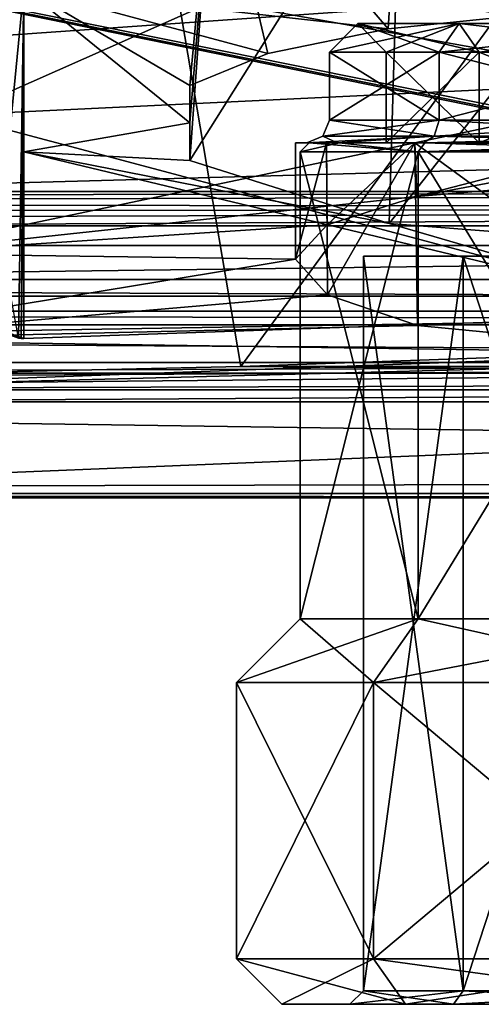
# Model space of a CAD drawing. Header units: millimetres. Extents: x -145 to 248, y -150 to 247.
# Tile 65 of 174: x -15 to -5, y -31 to -9. Entities that reach past the tile are written whole.
import ezdxf

# ---------------------------------------------------------------- set-up
doc = ezdxf.new("R2010")
doc.units = ezdxf.units.MM
doc.header["$LTSCALE"] = 65.185185
for name, color, linetype in [('10', 7, 'CONTINUOUS'), ('168', 7, 'CONTINUOUS'), ('169', 7, 'CONTINUOUS'), ('170', 7, 'CONTINUOUS'), ('174', 7, 'CONTINUOUS'), ('202', 7, 'CONTINUOUS'), ('3', 7, 'CONTINUOUS'), ('37', 7, 'CONTINUOUS'), ('374', 7, 'CONTINUOUS'), ('375', 7, 'CONTINUOUS'), ('376', 7, 'CONTINUOUS'), ('377', 7, 'CONTINUOUS'), ('378', 7, 'CONTINUOUS'), ('379', 7, 'CONTINUOUS'), ('380', 7, 'CONTINUOUS'), ('382', 7, 'CONTINUOUS'), ('390', 7, 'CONTINUOUS'), ('391', 7, 'CONTINUOUS'), ('393', 7, 'CONTINUOUS'), ('396', 7, 'CONTINUOUS'), ('4', 7, 'CONTINUOUS'), ('40', 7, 'CONTINUOUS'), ('42', 7, 'CONTINUOUS'), ('492', 7, 'CONTINUOUS'), ('498', 7, 'CONTINUOUS'), ('501', 7, 'CONTINUOUS'), ('502', 7, 'CONTINUOUS'), ('509', 7, 'CONTINUOUS'), ('510', 7, 'CONTINUOUS'), ('515', 7, 'CONTINUOUS'), ('516', 7, 'CONTINUOUS'), ('6', 7, 'CONTINUOUS'), ('84', 7, 'CONTINUOUS'), ('91', 7, 'CONTINUOUS')]:
    doc.layers.add(name, color=color, linetype=linetype)

msp = doc.modelspace()

# ---------------------------------------------------------------- linework, layer by layer
at = {"layer": '10', "color": 7, "linetype": 'CONTINUOUS', "true_color": 0xe0e8ed}
for points in [[(-18, -6.882, 68.616), (-18, -14.443, 27.581), (18, -6.882, 68.616), (-18, -6.882, 68.616)], [(18, -6.882, 68.616), (-18, -14.443, 27.581), (-6.324, -13.19, 33.404), (18, -6.882, 68.616)], [(0, -12.65, 36), (18, -6.882, 68.616), (-6.324, -13.19, 33.404), (0, -12.65, 36)], [(-6.324, -13.19, 33.404), (-18, -14.443, 27.581), (-8.299, -13.811, 30.482), (-6.324, -13.19, 33.404)], [(-8.299, -13.811, 30.482), (-18, -14.443, 27.581), (-9, -14.572, 26.997), (-8.299, -13.811, 30.482)], [(-18, -14.443, 27.581), (-19.823, -16.349, 19.221), (-9, -14.572, 26.997), (-18, -14.443, 27.581)], [(-9, -14.572, 26.997), (-19.823, -16.349, 19.221), (-8.295, -15.356, 23.509), (-9, -14.572, 26.997)], [(-8.295, -15.356, 23.509), (-19.823, -16.349, 19.221), (-6.312, -16.03, 20.584), (-8.295, -15.356, 23.509)], [(-19.823, -16.349, 19.221), (0, -16.638, 18), (-6.312, -16.03, 20.584), (-19.823, -16.349, 19.221)], [(22.169, -17.45, 14.628), (19.821, -16.348, 19.224), (-22.17, -17.45, 14.628), (22.169, -17.45, 14.628)], [(-22.17, -17.45, 14.628), (19.821, -16.348, 19.224), (0, -16.638, 18), (-22.17, -17.45, 14.628)], [(-19.823, -16.349, 19.221), (-22.17, -17.45, 14.628), (0, -16.638, 18), (-19.823, -16.349, 19.221)], [(22.829, -17.711, 13.561), (22.169, -17.45, 14.628), (-22.831, -17.712, 13.557), (22.829, -17.711, 13.561)], [(-22.831, -17.712, 13.557), (22.169, -17.45, 14.628), (-22.17, -17.45, 14.628), (-22.831, -17.712, 13.557)], [(-29, -19.835, 5.179), (0, -19.835, 5.179), (22.829, -17.711, 13.561), (-29, -19.835, 5.179)], [(-29, -19.835, 5.179), (22.829, -17.711, 13.561), (-22.831, -17.712, 13.557), (-29, -19.835, 5.179)]]:
    msp.add_3dface(points, dxfattribs=at)
at = {"layer": '168', "color": 7, "linetype": 'CONTINUOUS', "true_color": 0xe0e8ed}
for points in [[(-8.25, -11.5, 27), (-5.834, -11.5, 21.166), (-8.25, -10, 27), (-8.25, -11.5, 27)], [(-8.25, -10, 27), (-5.834, -11.5, 21.166), (-5.834, -10, 21.166), (-8.25, -10, 27)], [(-5.834, -11.5, 32.834), (-8.25, -11.5, 27), (-5.834, -10, 32.834), (-5.834, -11.5, 32.834)], [(-5.834, -10, 32.834), (-8.25, -11.5, 27), (-8.25, -10, 27), (-5.834, -10, 32.834)], [(-5.834, -11.5, 21.166), (0, -11.5, 18.75), (-5.834, -10, 21.166), (-5.834, -11.5, 21.166)], [(-5.834, -10, 21.166), (0, -11.5, 18.75), (0, -10, 18.75), (-5.834, -10, 21.166)], [(0, -11.5, 35.25), (-5.834, -11.5, 32.834), (0, -10, 35.25), (0, -11.5, 35.25)], [(0, -10, 35.25), (-5.834, -11.5, 32.834), (-5.834, -10, 32.834), (0, -10, 35.25)]]:
    msp.add_3dface(points, dxfattribs=at)
at = {"layer": '169', "color": 7, "linetype": 'CONTINUOUS', "true_color": 0xe0e8ed}
for points in [[(-9, -12, 27), (-8.315, -12, 23.556), (-8.75, -12, 27), (-9, -12, 27)], [(-8.315, -12, 30.444), (-9, -12, 27), (-8.75, -12, 27), (-8.315, -12, 30.444)], [(-8.75, -12, 27), (-8.315, -12, 23.556), (-8.082, -12, 23.646), (-8.75, -12, 27)], [(-8.082, -12, 30.354), (-8.315, -12, 30.444), (-8.75, -12, 27), (-8.082, -12, 30.354)], [(-8.315, -12, 23.556), (-6.364, -12, 20.636), (-8.082, -12, 23.646), (-8.315, -12, 23.556)], [(-6.364, -12, 33.364), (-8.315, -12, 30.444), (-8.082, -12, 30.354), (-6.364, -12, 33.364)], [(-8.082, -12, 23.646), (-6.364, -12, 20.636), (-6.179, -12, 20.804), (-8.082, -12, 23.646)], [(-6.179, -12, 33.195), (-6.364, -12, 33.364), (-8.082, -12, 30.354), (-6.179, -12, 33.195)], [(-6.364, -12, 20.636), (0, -12, 18), (-6.179, -12, 20.804), (-6.364, -12, 20.636)], [(0, -12, 36), (-6.364, -12, 33.364), (0, -12, 35.75), (0, -12, 36)], [(0, -12, 35.75), (-6.364, -12, 33.364), (-6.179, -12, 33.195), (0, -12, 35.75)], [(0, -12, 18), (0, -12, 18.25), (-6.179, -12, 20.804), (0, -12, 18)]]:
    msp.add_3dface(points, dxfattribs=at)
at = {"layer": '170', "color": 7, "linetype": 'CONTINUOUS', "true_color": 0xe0e8ed}
for points in [[(-8.299, -13.811, 30.482), (-9, -14.572, 26.997), (-8.315, -12, 30.444), (-8.299, -13.811, 30.482)], [(-9, -14.572, 26.997), (-8.295, -15.356, 23.509), (-8.315, -12, 23.556), (-9, -14.572, 26.997)], [(-9, -14.572, 26.997), (-8.315, -12, 23.556), (-9, -12, 27), (-9, -14.572, 26.997)], [(-9, -14.572, 26.997), (-9, -12, 27), (-8.315, -12, 30.444), (-9, -14.572, 26.997)], [(-8.299, -13.811, 30.482), (-8.315, -12, 30.444), (-6.364, -12, 33.364), (-8.299, -13.811, 30.482)], [(-8.295, -15.356, 23.509), (-6.364, -12, 20.636), (-8.315, -12, 23.556), (-8.295, -15.356, 23.509)], [(-6.324, -13.19, 33.404), (-8.299, -13.811, 30.482), (-6.364, -12, 33.364), (-6.324, -13.19, 33.404)], [(-8.295, -15.356, 23.509), (-6.312, -16.03, 20.584), (-6.364, -12, 20.636), (-8.295, -15.356, 23.509)], [(-6.312, -16.03, 20.584), (0, -16.638, 18), (-6.364, -12, 20.636), (-6.312, -16.03, 20.584)], [(0, -16.638, 18), (0, -12, 18), (-6.364, -12, 20.636), (0, -16.638, 18)], [(-6.324, -13.19, 33.404), (-6.364, -12, 33.364), (0, -12, 36), (-6.324, -13.19, 33.404)], [(0, -12.65, 36), (-6.324, -13.19, 33.404), (0, -12, 36), (0, -12.65, 36)]]:
    msp.add_3dface(points, dxfattribs=at)
at = {"layer": '174', "color": 7, "linetype": 'CONTINUOUS', "true_color": 0xe0e8ed}
for points in [[(-5.834, -10, 32.834), (-8.25, -10, 27), (-5.392, -9.375, 32.392), (-5.834, -10, 32.834)], [(-8.25, -10, 27), (-5.834, -10, 21.166), (-7.625, -9.375, 27), (-8.25, -10, 27)], [(-5.392, -9.375, 32.392), (-8.25, -10, 27), (-7.625, -9.375, 27), (-5.392, -9.375, 32.392)], [(-7.625, -9.375, 27), (-5.834, -10, 21.166), (-5.392, -9.375, 21.608), (-7.625, -9.375, 27)], [(0, -10, 35.25), (-5.834, -10, 32.834), (0, -9.375, 34.625), (0, -10, 35.25)], [(0, -9.375, 34.625), (-5.834, -10, 32.834), (-5.392, -9.375, 32.392), (0, -9.375, 34.625)], [(-5.834, -10, 21.166), (0, -10, 18.75), (-5.392, -9.375, 21.608), (-5.834, -10, 21.166)], [(0, -10, 18.75), (0, -9.375, 19.375), (-5.392, -9.375, 21.608), (0, -10, 18.75)]]:
    msp.add_3dface(points, dxfattribs=at)
at = {"layer": '202', "color": 7, "linetype": 'CONTINUOUS', "true_color": 0xe0e8ed}
for points in [[(-8.25, -11.5, 27), (-5.834, -11.5, 32.834), (-8.396, -11.854, 27), (-8.25, -11.5, 27)], [(-8.25, -11.5, 27), (-8.396, -11.854, 27), (-5.937, -11.854, 21.063), (-8.25, -11.5, 27)], [(-5.834, -11.5, 32.834), (-5.937, -11.854, 32.937), (-8.396, -11.854, 27), (-5.834, -11.5, 32.834)], [(-5.834, -11.5, 21.166), (-8.25, -11.5, 27), (-5.937, -11.854, 21.063), (-5.834, -11.5, 21.166)], [(0, -11.854, 18.604), (-5.834, -11.5, 21.166), (-5.937, -11.854, 21.063), (0, -11.854, 18.604)], [(-5.834, -11.5, 32.834), (0, -11.5, 35.25), (-5.937, -11.854, 32.937), (-5.834, -11.5, 32.834)], [(0, -11.5, 35.25), (0, -11.854, 35.396), (-5.937, -11.854, 32.937), (0, -11.5, 35.25)], [(0, -11.5, 18.75), (-5.834, -11.5, 21.166), (0, -11.854, 18.604), (0, -11.5, 18.75)], [(-8.082, -12, 30.354), (-8.75, -12, 27), (-5.937, -11.854, 32.937), (-8.082, -12, 30.354)], [(-8.75, -12, 27), (-8.082, -12, 23.646), (-8.396, -11.854, 27), (-8.75, -12, 27)], [(-5.937, -11.854, 32.937), (-8.75, -12, 27), (-8.396, -11.854, 27), (-5.937, -11.854, 32.937)], [(-8.396, -11.854, 27), (-8.082, -12, 23.646), (-5.937, -11.854, 21.063), (-8.396, -11.854, 27)], [(-6.179, -12, 33.195), (-8.082, -12, 30.354), (-5.937, -11.854, 32.937), (-6.179, -12, 33.195)], [(-8.082, -12, 23.646), (-6.179, -12, 20.804), (-5.937, -11.854, 21.063), (-8.082, -12, 23.646)], [(-6.179, -12, 20.804), (0, -12, 18.25), (-5.937, -11.854, 21.063), (-6.179, -12, 20.804)], [(0, -12, 35.75), (-6.179, -12, 33.195), (0, -11.854, 35.396), (0, -12, 35.75)], [(0, -11.854, 35.396), (-6.179, -12, 33.195), (-5.937, -11.854, 32.937), (0, -11.854, 35.396)], [(0, -12, 18.25), (0, -11.854, 18.604), (-5.937, -11.854, 21.063), (0, -12, 18.25)]]:
    msp.add_3dface(points, dxfattribs=at)
at = {"layer": '3', "color": 7, "linetype": 'CONTINUOUS', "true_color": 0xe0e8ed}
for points in [[(92.5, -19.733, -5.554), (92.5, -19.322, 6.849), (-92.5, -19.733, -5.554), (92.5, -19.733, -5.554)], [(-92.5, -19.733, -5.554), (92.5, -19.322, 6.849), (29, -19.835, 5.179), (-92.5, -19.733, -5.554)], [(-92.5, -19.733, -5.554), (29, -19.835, 5.179), (0, -19.835, 5.179), (-92.5, -19.733, -5.554)], [(-29, -19.835, 5.179), (-92.5, -19.733, -5.554), (0, -19.835, 5.179), (-29, -19.835, 5.179)]]:
    msp.add_3dface(points, dxfattribs=at)
at = {"layer": '37', "color": 7, "linetype": 'CONTINUOUS', "true_color": 0xe0e8ed}
for points in [[(40.5, 13.836, -19.5), (40.5, -13.836, -19.5), (-22, -13.836, -19.5), (40.5, 13.836, -19.5)], [(-22, 13.836, -19.5), (40.5, 13.836, -19.5), (-22, -13.836, -19.5), (-22, 13.836, -19.5)]]:
    msp.add_3dface(points, dxfattribs=at)
at = {"layer": '374', "color": 7, "linetype": 'CONTINUOUS', "true_color": 0xe0e8ed}
for points in [[(-9.3, -31, 27), (-6.576, -31, 20.424), (-7.8, -31, 27), (-9.3, -31, 27)], [(-6.576, -31, 33.576), (-9.3, -31, 27), (-7.8, -31, 27), (-6.576, -31, 33.576)], [(-7.8, -31, 27), (-6.576, -31, 20.424), (-5.515, -31, 21.485), (-7.8, -31, 27)], [(-5.515, -31, 32.515), (-6.576, -31, 33.576), (-7.8, -31, 27), (-5.515, -31, 32.515)], [(0, -31, 36.3), (-6.576, -31, 33.576), (0, -31, 34.8), (0, -31, 36.3)], [(-6.576, -31, 20.424), (0, -31, 17.7), (-5.515, -31, 21.485), (-6.576, -31, 20.424)], [(0, -31, 34.8), (-6.576, -31, 33.576), (-5.515, -31, 32.515), (0, -31, 34.8)], [(0, -31, 17.7), (0, -31, 19.2), (-5.515, -31, 21.485), (0, -31, 17.7)]]:
    msp.add_3dface(points, dxfattribs=at)
at = {"layer": '375', "color": 7, "linetype": 'CONTINUOUS', "true_color": 0xe0e8ed}
for points in [[(-10.3, -23.9, 27), (-7.283, -23.9, 19.717), (-10.3, -30, 27), (-10.3, -23.9, 27)], [(-10.3, -30, 27), (-7.283, -23.9, 19.717), (-7.283, -30, 19.717), (-10.3, -30, 27)], [(-7.283, -23.9, 34.283), (-10.3, -23.9, 27), (-7.283, -30, 34.283), (-7.283, -23.9, 34.283)], [(-7.283, -30, 34.283), (-10.3, -23.9, 27), (-10.3, -30, 27), (-7.283, -30, 34.283)], [(0, -23.9, 16.7), (0, -30, 16.7), (-7.283, -30, 19.717), (0, -23.9, 16.7)], [(-7.283, -23.9, 19.717), (0, -23.9, 16.7), (-7.283, -30, 19.717), (-7.283, -23.9, 19.717)], [(0, -23.9, 37.3), (-7.283, -23.9, 34.283), (0, -30, 37.3), (0, -23.9, 37.3)], [(0, -30, 37.3), (-7.283, -23.9, 34.283), (-7.283, -30, 34.283), (0, -30, 37.3)]]:
    msp.add_3dface(points, dxfattribs=at)
at = {"layer": '376', "color": 7, "linetype": 'CONTINUOUS', "true_color": 0xe0e8ed}
for points in [[(-7.283, -23.9, 19.717), (-10.3, -23.9, 27), (-6.293, -22.5, 20.707), (-7.283, -23.9, 19.717)], [(-10.3, -23.9, 27), (-7.283, -23.9, 34.283), (-8.9, -22.5, 27), (-10.3, -23.9, 27)], [(-6.293, -22.5, 20.707), (-10.3, -23.9, 27), (-8.9, -22.5, 27), (-6.293, -22.5, 20.707)], [(-8.9, -22.5, 27), (-7.283, -23.9, 34.283), (-6.293, -22.5, 33.293), (-8.9, -22.5, 27)], [(0, -23.9, 16.7), (-7.283, -23.9, 19.717), (0, -22.5, 18.1), (0, -23.9, 16.7)], [(0, -22.5, 18.1), (-7.283, -23.9, 19.717), (-6.293, -22.5, 20.707), (0, -22.5, 18.1)], [(-7.283, -23.9, 34.283), (0, -23.9, 37.3), (-6.293, -22.5, 33.293), (-7.283, -23.9, 34.283)], [(-6.293, -22.5, 33.293), (0, -23.9, 37.3), (0, -22.5, 35.9), (-6.293, -22.5, 33.293)]]:
    msp.add_3dface(points, dxfattribs=at)
at = {"layer": '377', "color": 7, "linetype": 'CONTINUOUS', "true_color": 0xe0e8ed}
for points in [[(-6.293, -22.5, 20.707), (-8.9, -22.5, 27), (-6.293, -12.2, 20.707), (-6.293, -22.5, 20.707)], [(-8.9, -22.5, 27), (-6.293, -22.5, 33.293), (-8.9, -12.2, 27), (-8.9, -22.5, 27)], [(-6.293, -12.2, 20.707), (-8.9, -22.5, 27), (-8.9, -12.2, 27), (-6.293, -12.2, 20.707)], [(-8.9, -12.2, 27), (-6.293, -22.5, 33.293), (-6.293, -12.2, 33.293), (-8.9, -12.2, 27)], [(0, -22.5, 18.1), (-6.293, -22.5, 20.707), (0, -12.2, 18.1), (0, -22.5, 18.1)], [(0, -12.2, 18.1), (-6.293, -22.5, 20.707), (-6.293, -12.2, 20.707), (0, -12.2, 18.1)], [(-6.293, -22.5, 33.293), (0, -22.5, 35.9), (-6.293, -12.2, 33.293), (-6.293, -22.5, 33.293)], [(-6.293, -12.2, 33.293), (0, -22.5, 35.9), (0, -12.2, 35.9), (-6.293, -12.2, 33.293)]]:
    msp.add_3dface(points, dxfattribs=at)
at = {"layer": '378', "color": 7, "linetype": 'CONTINUOUS', "true_color": 0xe0e8ed}
for points in [[(-8.7, -12, 27), (-8.037, -12, 30.331), (-8.037, -12, 23.669), (-8.7, -12, 27)], [(-8.037, -12, 30.331), (-6.15, -12, 33.154), (-8.037, -12, 23.669), (-8.037, -12, 30.331)], [(-8.037, -12, 23.669), (-6.15, -12, 33.154), (-7, -12, 27), (-8.037, -12, 23.669)], [(-6.15, -12, 20.846), (-8.037, -12, 23.669), (-7, -12, 27), (-6.15, -12, 20.846)], [(-7, -12, 27), (-6.15, -12, 33.154), (-4.95, -12, 31.95), (-7, -12, 27)], [(-4.95, -12, 22.05), (-6.15, -12, 20.846), (-7, -12, 27), (-4.95, -12, 22.05)], [(-6.15, -12, 33.154), (0, -12, 35.7), (-4.95, -12, 31.95), (-6.15, -12, 33.154)], [(0, -12, 18.3), (-6.15, -12, 20.846), (0, -12, 20), (0, -12, 18.3)], [(0, -12, 20), (-6.15, -12, 20.846), (-4.95, -12, 22.05), (0, -12, 20)], [(0, -12, 35.7), (0, -12, 34), (-4.95, -12, 31.95), (0, -12, 35.7)]]:
    msp.add_3dface(points, dxfattribs=at)
at = {"layer": '379', "color": 7, "linetype": 'CONTINUOUS', "true_color": 0xe0e8ed}
for points in [[(-4.95, -12, 22.05), (-7, -12, 27), (-4.95, -10, 22.05), (-4.95, -12, 22.05)], [(-7, -12, 27), (-4.95, -12, 31.95), (-7, -10, 27), (-7, -12, 27)], [(-4.95, -10, 22.05), (-7, -12, 27), (-7, -10, 27), (-4.95, -10, 22.05)], [(-7, -10, 27), (-4.95, -12, 31.95), (-4.95, -10, 31.95), (-7, -10, 27)], [(-4.95, -12, 31.95), (0, -12, 34), (-4.95, -10, 31.95), (-4.95, -12, 31.95)], [(-4.95, -10, 31.95), (0, -12, 34), (0, -10, 34), (-4.95, -10, 31.95)], [(0, -12, 20), (-4.95, -12, 22.05), (0, -10, 20), (0, -12, 20)], [(0, -10, 20), (-4.95, -12, 22.05), (-4.95, -10, 22.05), (0, -10, 20)]]:
    msp.add_3dface(points, dxfattribs=at)
at = {"layer": '380', "color": 7, "linetype": 'CONTINUOUS', "true_color": 0xe0e8ed}
for points in [[(-5.392, -9.375, 32.392), (-7.625, -9.375, 27), (-4.95, -10, 31.95), (-5.392, -9.375, 32.392)], [(-7.625, -9.375, 27), (-5.392, -9.375, 21.608), (-7, -10, 27), (-7.625, -9.375, 27)], [(-7.625, -9.375, 27), (-7, -10, 27), (-4.95, -10, 31.95), (-7.625, -9.375, 27)], [(-5.392, -9.375, 21.608), (-4.95, -10, 22.05), (-7, -10, 27), (-5.392, -9.375, 21.608)], [(-5.392, -9.375, 21.608), (0, -9.375, 19.375), (-4.95, -10, 22.05), (-5.392, -9.375, 21.608)], [(0, -9.375, 34.625), (-5.392, -9.375, 32.392), (0, -10, 34), (0, -9.375, 34.625)], [(-5.392, -9.375, 32.392), (-4.95, -10, 31.95), (0, -10, 34), (-5.392, -9.375, 32.392)], [(0, -9.375, 19.375), (0, -10, 20), (-4.95, -10, 22.05), (0, -9.375, 19.375)]]:
    msp.add_3dface(points, dxfattribs=at)
at = {"layer": '382', "color": 7, "linetype": 'CONTINUOUS', "true_color": 0xe0e8ed}
for points in [[(-7.5, -30.7, 27), (-5.303, -30.7, 21.697), (-7.5, -14.5, 27), (-7.5, -30.7, 27)], [(-7.5, -14.5, 27), (-5.303, -30.7, 21.697), (-5.303, -14.5, 21.697), (-7.5, -14.5, 27)], [(-5.303, -30.7, 32.303), (-7.5, -30.7, 27), (-5.303, -14.5, 32.303), (-5.303, -30.7, 32.303)], [(-5.303, -14.5, 32.303), (-7.5, -30.7, 27), (-7.5, -14.5, 27), (-5.303, -14.5, 32.303)], [(-5.303, -30.7, 21.697), (0, -30.7, 19.5), (-5.303, -14.5, 21.697), (-5.303, -30.7, 21.697)], [(-5.303, -14.5, 21.697), (0, -30.7, 19.5), (0, -14.5, 19.5), (-5.303, -14.5, 21.697)], [(0, -30.7, 34.5), (-5.303, -30.7, 32.303), (0, -14.5, 34.5), (0, -30.7, 34.5)], [(0, -14.5, 34.5), (-5.303, -30.7, 32.303), (-5.303, -14.5, 32.303), (0, -14.5, 34.5)]]:
    msp.add_3dface(points, dxfattribs=at)
at = {"layer": '390', "color": 7, "linetype": 'CONTINUOUS', "true_color": 0xe0e8ed}
for points in [[(-5.303, -14.5, 32.303), (-7.5, -14.5, 27), (-5.303, -14.5, 21.697), (-5.303, -14.5, 32.303)], [(0, -14.5, 34.5), (-5.303, -14.5, 32.303), (0, -14.5, 31.85), (0, -14.5, 34.5)], [(-5.303, -14.5, 32.303), (-5.303, -14.5, 21.697), (-4.85, -14.5, 27), (-5.303, -14.5, 32.303)], [(0, -14.5, 31.85), (-5.303, -14.5, 32.303), (-3.429, -14.5, 30.429), (0, -14.5, 31.85)], [(-3.429, -14.5, 30.429), (-5.303, -14.5, 32.303), (-4.85, -14.5, 27), (-3.429, -14.5, 30.429)], [(-5.303, -14.5, 21.697), (0, -14.5, 19.5), (-3.429, -14.5, 23.571), (-5.303, -14.5, 21.697)], [(-4.85, -14.5, 27), (-5.303, -14.5, 21.697), (-3.429, -14.5, 23.571), (-4.85, -14.5, 27)]]:
    msp.add_3dface(points, dxfattribs=at)
at = {"layer": '391', "color": 7, "linetype": 'CONTINUOUS', "true_color": 0xe0e8ed}
for points in [[(-6.293, -12.2, 20.707), (-8.9, -12.2, 27), (-8.037, -12, 23.669), (-6.293, -12.2, 20.707)], [(-8.9, -12.2, 27), (-6.293, -12.2, 33.293), (-8.7, -12, 27), (-8.9, -12.2, 27)], [(-8.9, -12.2, 27), (-8.7, -12, 27), (-8.037, -12, 23.669), (-8.9, -12.2, 27)], [(-6.293, -12.2, 33.293), (-8.037, -12, 30.331), (-8.7, -12, 27), (-6.293, -12.2, 33.293)], [(-6.293, -12.2, 20.707), (-8.037, -12, 23.669), (-6.15, -12, 20.846), (-6.293, -12.2, 20.707)], [(-6.293, -12.2, 33.293), (-6.15, -12, 33.154), (-8.037, -12, 30.331), (-6.293, -12.2, 33.293)], [(-6.293, -12.2, 20.707), (-6.15, -12, 20.846), (0, -12, 18.3), (-6.293, -12.2, 20.707)], [(-6.293, -12.2, 20.707), (0, -12, 18.3), (0, -12.059, 18.159), (-6.293, -12.2, 20.707)], [(-6.293, -12.2, 33.293), (0, -12.2, 35.9), (-6.15, -12, 33.154), (-6.293, -12.2, 33.293)], [(0, -12.2, 18.1), (-6.293, -12.2, 20.707), (0, -12.059, 18.159), (0, -12.2, 18.1)], [(-6.15, -12, 33.154), (0, -12.2, 35.9), (0, -12.059, 35.841), (-6.15, -12, 33.154)], [(0, -12, 35.7), (-6.15, -12, 33.154), (0, -12.059, 35.841), (0, -12, 35.7)]]:
    msp.add_3dface(points, dxfattribs=at)
at = {"layer": '393', "color": 7, "linetype": 'CONTINUOUS', "true_color": 0xe0e8ed}
for points in [[(-9.3, -31, 27), (-6.576, -31, 33.576), (-10.3, -30, 27), (-9.3, -31, 27)], [(-9.3, -31, 27), (-10.3, -30, 27), (-7.283, -30, 19.717), (-9.3, -31, 27)], [(-6.576, -31, 33.576), (-7.283, -30, 34.283), (-10.3, -30, 27), (-6.576, -31, 33.576)], [(-6.576, -31, 20.424), (-9.3, -31, 27), (-7.283, -30, 19.717), (-6.576, -31, 20.424)], [(-6.576, -31, 33.576), (0, -31, 36.3), (-7.283, -30, 34.283), (-6.576, -31, 33.576)], [(0, -31, 36.3), (0, -30, 37.3), (-7.283, -30, 34.283), (0, -31, 36.3)], [(0, -30, 16.7), (-6.576, -31, 20.424), (-7.283, -30, 19.717), (0, -30, 16.7)], [(0, -31, 17.7), (-6.576, -31, 20.424), (0, -30, 16.7), (0, -31, 17.7)]]:
    msp.add_3dface(points, dxfattribs=at)
at = {"layer": '396', "color": 7, "linetype": 'CONTINUOUS', "true_color": 0xe0e8ed}
for points in [[(-5.515, -31, 32.515), (-7.8, -31, 27), (-5.303, -30.7, 32.303), (-5.515, -31, 32.515)], [(-7.8, -31, 27), (-5.515, -31, 21.485), (-7.5, -30.7, 27), (-7.8, -31, 27)], [(-7.8, -31, 27), (-7.5, -30.7, 27), (-5.303, -30.7, 32.303), (-7.8, -31, 27)], [(-5.515, -31, 21.485), (-5.303, -30.7, 21.697), (-7.5, -30.7, 27), (-5.515, -31, 21.485)], [(-5.515, -31, 21.485), (0, -31, 19.2), (-5.303, -30.7, 21.697), (-5.515, -31, 21.485)], [(0, -31, 34.8), (-5.515, -31, 32.515), (0, -30.7, 34.5), (0, -31, 34.8)], [(-5.515, -31, 32.515), (-5.303, -30.7, 32.303), (0, -30.7, 34.5), (-5.515, -31, 32.515)], [(0, -31, 19.2), (0, -30.7, 19.5), (-5.303, -30.7, 21.697), (0, -31, 19.2)]]:
    msp.add_3dface(points, dxfattribs=at)
at = {"layer": '4', "color": 7, "linetype": 'CONTINUOUS', "true_color": 0xe0e8ed}
for points in [[(-92.5, -15.016, -31.5), (-75, -10.4, -31.5), (64.6, 0, -31.5), (-92.5, -15.016, -31.5)], [(65.394, -3.985, -31.5), (-92.5, -15.016, -31.5), (64.6, 0, -31.5), (65.394, -3.985, -31.5)], [(-75, -10.4, -31.5), (-67.654, -7.362, -31.5), (64.6, 0, -31.5), (-75, -10.4, -31.5)], [(67.654, -7.362, -31.5), (-92.5, -15.016, -31.5), (65.394, -3.985, -31.5), (67.654, -7.362, -31.5)], [(75, -10.4, -31.5), (-92.5, -15.016, -31.5), (67.654, -7.362, -31.5), (75, -10.4, -31.5)], [(92.5, -15.016, -31.5), (-92.5, -15.016, -31.5), (75, -10.4, -31.5), (92.5, -15.016, -31.5)]]:
    msp.add_3dface(points, dxfattribs=at)
at = {"layer": '40', "color": 7, "linetype": 'CONTINUOUS', "true_color": 0xe0e8ed}
for points in [[(30.5, -14.267, -16.5), (30.5, 14.267, -16.5), (-57.5, 14.267, -16.5), (30.5, -14.267, -16.5)], [(-57.5, -14.267, -16.5), (30.5, -14.267, -16.5), (-57.5, 14.267, -16.5), (-57.5, -14.267, -16.5)]]:
    msp.add_3dface(points, dxfattribs=at)
at = {"layer": '42', "color": 7, "linetype": 'CONTINUOUS', "true_color": 0xe0e8ed}
for points in [[(-16, 17.119, 3.631), (15, 17.5, 7.859), (-10.209, -16.932, 4.421), (-16, 17.119, 3.631)], [(-10.209, -16.932, 4.421), (15, 17.5, 7.859), (2.888, -16.469, 6.207), (-10.209, -16.932, 4.421)], [(-33.546, -17.456, 1.239), (-16, 17.119, 3.631), (-10.209, -16.932, 4.421), (-33.546, -17.456, 1.239)]]:
    msp.add_3dface(points, dxfattribs=at)
at = {"layer": '492', "linetype": 'CONTINUOUS'}
for points in [[(30.5, -16.846, -4.741), (-57.5, -17.382, -2.028), (-33.546, -17.456, 1.239), (30.5, -16.846, -4.741)], [(-57.5, -17.382, -2.028), (30.5, -16.846, -4.741), (-57.5, -17.168, -3.395), (-57.5, -17.382, -2.028)], [(-57.5, -17.168, -3.395), (30.5, -16.846, -4.741), (-57.5, -16.846, -4.741), (-57.5, -17.168, -3.395)], [(30.5, -17.259, 2.891), (30.5, -16.846, -4.741), (-33.546, -17.456, 1.239), (30.5, -17.259, 2.891)], [(30.5, -17.259, 2.891), (-33.546, -17.456, 1.239), (-10.209, -16.932, 4.421), (30.5, -17.259, 2.891)], [(30.5, -17.259, 2.891), (-10.209, -16.932, 4.421), (16, -16.932, 4.421), (30.5, -17.259, 2.891)]]:
    msp.add_3dface(points, dxfattribs=at)
at = {"layer": '498', "linetype": 'CONTINUOUS'}
for points in [[(-62, 13.077, -28.5), (-62, -13.077, -28.5), (48.938, -13.077, -28.5), (-62, 13.077, -28.5)], [(48.938, 13.077, -28.5), (-62, 13.077, -28.5), (48.938, -13.077, -28.5), (48.938, 13.077, -28.5)]]:
    msp.add_3dface(points, dxfattribs=at)
at = {"layer": '501', "linetype": 'CONTINUOUS'}
for points in [[(-62, -13.192, -26.248), (-62, -13.357, -24), (48.938, -13.077, -28.5), (-62, -13.192, -26.248)], [(-62, -13.357, -24), (51.977, -13.424, -23.236), (48.938, -13.077, -28.5), (-62, -13.357, -24)], [(-62, -13.077, -28.5), (-62, -13.192, -26.248), (48.938, -13.077, -28.5), (-62, -13.077, -28.5)], [(51.977, -13.424, -23.236), (-62, -13.357, -24), (-84.5, -13.572, -21.747), (51.977, -13.424, -23.236)], [(51.977, -13.424, -23.236), (-84.5, -13.836, -19.5), (-22, -13.836, -19.5), (51.977, -13.424, -23.236)], [(-84.5, -13.836, -19.5), (51.977, -13.424, -23.236), (-84.5, -13.572, -21.747), (-84.5, -13.836, -19.5)], [(40.5, -13.836, -19.5), (51.977, -13.424, -23.236), (-22, -13.836, -19.5), (40.5, -13.836, -19.5)]]:
    msp.add_3dface(points, dxfattribs=at)
at = {"layer": '502', "linetype": 'CONTINUOUS'}
for points in [[(30.5, -15.384, -10.583), (30.5, -14.267, -16.5), (-57.5, -15.384, -10.583), (30.5, -15.384, -10.583)], [(30.5, -14.267, -16.5), (-57.5, -14.267, -16.5), (-57.5, -15.384, -10.583), (30.5, -14.267, -16.5)], [(30.5, -16.846, -4.741), (30.5, -15.384, -10.583), (-57.5, -16.846, -4.741), (30.5, -16.846, -4.741)], [(-57.5, -16.846, -4.741), (30.5, -15.384, -10.583), (-57.5, -15.384, -10.583), (-57.5, -16.846, -4.741)]]:
    msp.add_3dface(points, dxfattribs=at)
at = {"layer": '509', "linetype": 'CONTINUOUS'}
for points in [[(-3.648, -9.154, 38.144), (-6.957, -9.491, 36.476), (-15, -8.588, 41), (-3.648, -9.154, 38.144)], [(-6.957, -9.491, 36.476), (-9.612, -10.032, 33.85), (-15, -8.588, 41), (-6.957, -9.491, 36.476)], [(-9.612, -10.032, 33.85), (-11.335, -10.738, 30.505), (-15, -8.588, 41), (-9.612, -10.032, 33.85)], [(-11.335, -10.738, 30.505), (-11.333, -11.564, 26.762), (-15, -8.588, 41), (-11.335, -10.738, 30.505)], [(-15, -8.588, 41), (-11.333, -11.564, 26.762), (-15, -12.204, 23.842), (-15, -8.588, 41)], [(-11.333, -11.564, 26.762), (-11.331, -12.39, 23.02), (-15, -12.204, 23.842), (-11.333, -11.564, 26.762)], [(-11.331, -12.39, 23.02), (-6.932, -13.781, 17.044), (-15, -12.204, 23.842), (-11.331, -12.39, 23.02)], [(-15, -12.204, 23.842), (-6.932, -13.781, 17.044), (-0.01, -15.797, 8.84), (-15, -12.204, 23.842)], [(-15, -16.318, 6.795), (-15, -12.204, 23.842), (-0.01, -15.797, 8.84), (-15, -16.318, 6.795)], [(-6.932, -13.781, 17.044), (0, -14.315, 14.822), (-0.01, -15.797, 8.84), (-6.932, -13.781, 17.044)]]:
    msp.add_3dface(points, dxfattribs=at)
at = {"layer": '510', "linetype": 'CONTINUOUS'}
msp.add_3dface([(-10.209, -16.932, 4.421), (2.888, -16.469, 6.207), (16, -16.932, 4.421), (-10.209, -16.932, 4.421)], dxfattribs=at)
at = {"layer": '515', "linetype": 'CONTINUOUS'}
for points in [[(30.2, -7.149, 12.959), (-57.5, -0.5, 1), (27.829, -12.107, 12.636), (30.2, -7.149, 12.959)], [(-57.5, -0.5, 1), (-15.118, -16.314, 6.779), (-15.059, -16.318, 6.787), (-57.5, -0.5, 1)], [(-57.5, -0.5, 1), (15.325, -15.216, 10.931), (18.43, -14.109, 11.354), (-57.5, -0.5, 1)], [(15.325, -15.216, 10.931), (-57.5, -0.5, 1), (15.164, -15.263, 10.909), (15.325, -15.216, 10.931)], [(-57.5, -0.5, 1), (18.43, -14.109, 11.354), (21.043, -13.329, 11.71), (-57.5, -0.5, 1)], [(-57.5, -0.5, 1), (21.043, -13.329, 11.71), (22.658, -12.928, 11.931), (-57.5, -0.5, 1)], [(-57.5, -0.5, 1), (22.658, -12.928, 11.931), (25.027, -12.494, 12.254), (-57.5, -0.5, 1)], [(-57.5, -0.5, 1), (25.027, -12.494, 12.254), (27.829, -12.107, 12.636), (-57.5, -0.5, 1)], [(-57.5, -0.5, 1), (-15, -16.318, 6.795), (-0.01, -15.797, 8.84), (-57.5, -0.5, 1)], [(-15, -16.318, 6.795), (-57.5, -0.5, 1), (-15.059, -16.318, 6.787), (-15, -16.318, 6.795)], [(-57.5, -0.5, 1), (-0.01, -15.797, 8.84), (15, -15.282, 10.886), (-57.5, -0.5, 1)], [(-57.5, -0.5, 1), (15, -15.282, 10.886), (15.164, -15.263, 10.909), (-57.5, -0.5, 1)]]:
    msp.add_3dface(points, dxfattribs=at)
at = {"layer": '516', "linetype": 'CONTINUOUS'}
for points in [[(-15, -8.588, 41), (-15.534, -14.047, 15.275), (-15.703, -8.293, 41), (-15, -8.588, 41)], [(-15.118, -16.314, 6.779), (-15.534, -14.047, 15.275), (-15, -8.588, 41), (-15.118, -16.314, 6.779)], [(-15.118, -16.314, 6.779), (-15, -8.588, 41), (-15.059, -16.318, 6.787), (-15.118, -16.314, 6.779)], [(-15, -8.588, 41), (-15, -12.204, 23.842), (-15.059, -16.318, 6.787), (-15, -8.588, 41)], [(-15, -12.204, 23.842), (-15, -16.318, 6.795), (-15.059, -16.318, 6.787), (-15, -12.204, 23.842)]]:
    msp.add_3dface(points, dxfattribs=at)
at = {"layer": '6', "color": 7, "linetype": 'CONTINUOUS', "true_color": 0xe0e8ed}
for points in [[(92.5, -16.016, -30.521), (92.5, -17.084, -17.92), (-92.5, -16.016, -30.521), (92.5, -16.016, -30.521)], [(92.5, -17.084, -17.92), (-92.5, -17.084, -17.92), (-92.5, -16.016, -30.521), (92.5, -17.084, -17.92)], [(92.5, -17.084, -17.92), (92.5, -19.733, -5.554), (-92.5, -17.084, -17.92), (92.5, -17.084, -17.92)], [(92.5, -19.733, -5.554), (-92.5, -19.733, -5.554), (-92.5, -17.084, -17.92), (92.5, -19.733, -5.554)]]:
    msp.add_3dface(points, dxfattribs=at)
at = {"layer": '84', "color": 7, "linetype": 'CONTINUOUS', "true_color": 0xe0e8ed}
for points in [[(92.5, -15.016, -31.5), (92.5, -15.716, -31.215), (-92.5, -15.016, -31.5), (92.5, -15.016, -31.5)], [(92.5, -15.716, -31.215), (-92.5, -15.716, -31.215), (-92.5, -15.016, -31.5), (92.5, -15.716, -31.215)], [(92.5, -15.716, -31.215), (92.5, -16.016, -30.521), (-92.5, -15.716, -31.215), (92.5, -15.716, -31.215)], [(92.5, -16.016, -30.521), (-92.5, -16.016, -30.521), (-92.5, -15.716, -31.215), (92.5, -16.016, -30.521)]]:
    msp.add_3dface(points, dxfattribs=at)
at = {"layer": '91', "color": 7, "linetype": 'CONTINUOUS', "true_color": 0xe0e8ed}
for points in [[(-10.806, -5, 30.511), (-10.806, -5, 23.489), (-11.335, -10.738, 30.505), (-10.806, -5, 30.511)], [(-9.612, -10.032, 33.85), (-10.806, -5, 30.511), (-11.335, -10.738, 30.505), (-9.612, -10.032, 33.85)], [(-11.335, -10.738, 30.505), (-10.806, -5, 23.489), (-11.333, -11.564, 26.762), (-11.335, -10.738, 30.505)], [(-11.333, -11.564, 26.762), (-10.806, -5, 23.489), (-11.331, -12.39, 23.02), (-11.333, -11.564, 26.762)], [(-10.806, -5, 23.489), (-6.679, -5, 17.807), (-11.331, -12.39, 23.02), (-10.806, -5, 23.489)], [(-11.331, -12.39, 23.02), (-6.679, -5, 17.807), (-6.932, -13.781, 17.044), (-11.331, -12.39, 23.02)], [(-6.679, -5, 36.193), (-10.806, -5, 30.511), (-6.957, -9.491, 36.476), (-6.679, -5, 36.193)], [(-6.957, -9.491, 36.476), (-10.806, -5, 30.511), (-9.612, -10.032, 33.85), (-6.957, -9.491, 36.476)], [(-3.648, -9.154, 38.144), (-6.679, -5, 36.193), (-6.957, -9.491, 36.476), (-3.648, -9.154, 38.144)], [(-6.679, -5, 17.807), (0, -5, 15.637), (-6.932, -13.781, 17.044), (-6.679, -5, 17.807)], [(0, -5, 15.637), (0, -14.315, 14.822), (-6.932, -13.781, 17.044), (0, -5, 15.637)]]:
    msp.add_3dface(points, dxfattribs=at)

doc.saveas('drawing.dxf')
